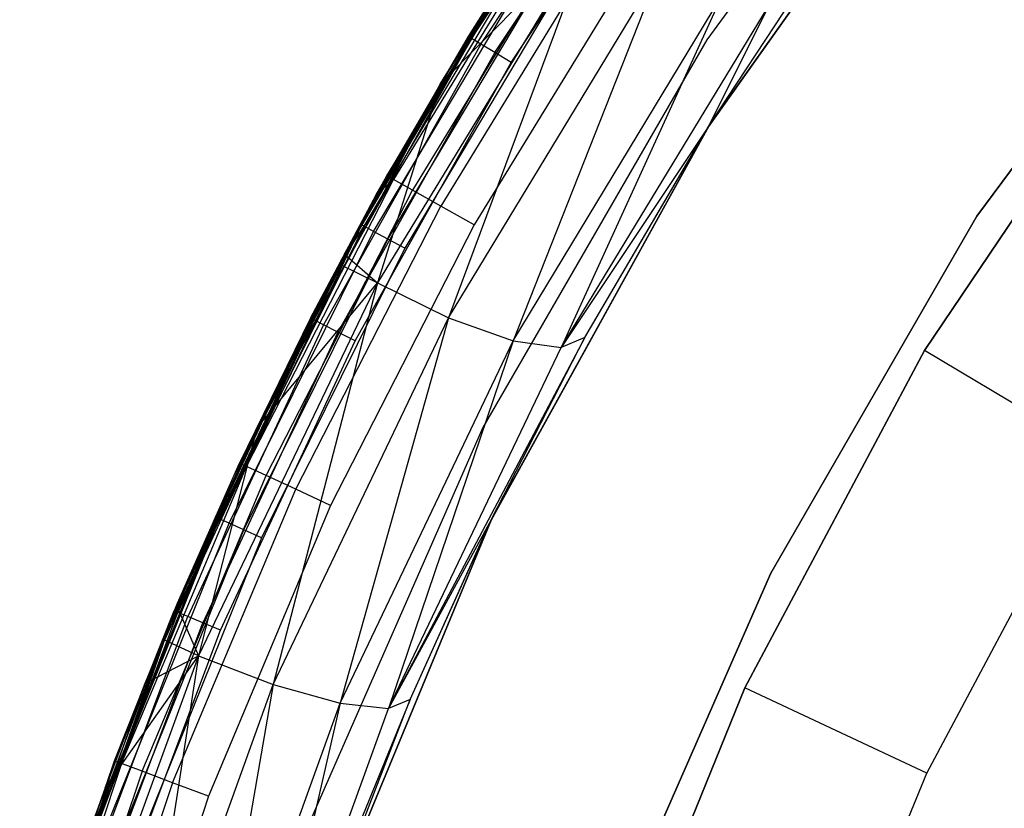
# Model space of a CAD drawing. Extents: x -4.25 to 4.25, y -4.25 to 4.25.
# Tile 20 of 34: x -4.07 to -3.09, y 1.45 to 2.23. Entities that reach past the tile are written whole.
import ezdxf

# ---------------------------------------------------------------- set-up
doc = ezdxf.new("R2010")
doc.units = 0
doc.header["$LTSCALE"] = 2.54
doc.layers.get('0').update_dxf_attribs({"color": 13, "linetype": 'CONTINUOUS'})

# ---------------------------------------------------------------- blocks, each defined once
blk = doc.blocks.new('VIS_Z_O_ENIE_2_STL_2')
at = {"color": 0}
for p, q in [((-3.12492, 2.57358, -5.3), (-3.38907, 2.21419, -5.3)), ((-3.12492, 2.57358, -2.6), (-3.38907, 2.21419, -2.6)), ((-3.12492, 2.57358, -5.3), (-3.38907, 2.21419, -5.3)), ((-3.12492, 2.57358, -2.6), (-3.38907, 2.21419, -2.6)), ((-3.64359, 2.18787, -6), (-3.39932, 2.55091, -6)), ((-3.39932, 2.55091, -5.3), (-3.64359, 2.18787, -5.3)), ((-3.64359, 2.18787, -6), (-3.39932, 2.55091, -6)), ((-3.39932, 2.55091, -5.3), (-3.64359, 2.18787, -5.3)), ((-3.12733, 2.49396, -6), (-3.3869, 2.12813, -6)), ((-3.12733, 2.49396, -6), (-3.3869, 2.12813, -6)), ((-3.38655, 2.12868, -7.35618), (-3.12733, 2.49396, -6)), ((-3.38655, 2.12868, -7.35618), (-3.12733, 2.49396, -6)), ((-3.62643, 2.21756, -5.25), (-3.44524, 2.48325, -5.26913)), ((-3.62643, 2.21756, -5.25), (-3.44524, 2.48325, -5.26913)), ((-3.62318, 2.21558, -5.26913), (-3.44524, 2.48325, -5.26913)), ((-3.62318, 2.21558, -5.26913), (-3.44524, 2.48325, -5.26913)), ((-3.61393, 2.20992, -5.28536), (-3.43645, 2.47691, -5.28536)), ((-3.61393, 2.20992, -5.28536), (-3.43645, 2.47691, -5.28536)), ((-3.6001, 2.20146, -5.29619), (-3.42329, 2.46742, -5.29619)), ((-3.6001, 2.20146, -5.29619), (-3.42329, 2.46742, -5.29619)), ((-3.58377, 2.19148, -5.3), (-3.40777, 2.45624, -5.3)), ((-3.58377, 2.19148, -5.3), (-3.40777, 2.45624, -5.3)), ((-3.47837, 2.44326, -5.25), (-3.62643, 2.21756, -5.25)), ((-3.47837, 2.44326, -5.25), (-3.62643, 2.21756, -5.25)), ((-3.65439, 2.16977, -7.52676), (-3.51768, 2.38505, -6.05)), ((-3.65439, 2.16977, -7.52676), (-3.51768, 2.38505, -6.05)), ((-2.87672, 2.36917, -6), (-3.11989, 2.03833, -6)), ((-3.11989, 2.03833, -5.3), (-2.87672, 2.36917, -5.3)), ((-3.11989, 2.03833, -5.3), (-2.87672, 2.36917, -5.3)), ((-2.87672, 2.36917, -6), (-3.11989, 2.03833, -6)), ((-3.70775, 2.07874, -2.5), (-3.53992, 2.3532, -2.5)), ((-3.70775, 2.07874, -2.5), (-3.53992, 2.3532, -2.5)), ((-3.53358, 2.34899, -2.46173), (-3.70111, 2.07502, -2.46173)), ((-3.53358, 2.34899, -2.46173), (-3.70111, 2.07502, -2.46173)), ((-3.62643, 2.21756, -5.25), (-3.53992, 2.3532, -2.5)), ((-3.62643, 2.21756, -5.25), (-3.53992, 2.3532, -2.5)), ((-3.51552, 2.33699, -2.42929), (-3.6822, 2.06442, -2.42929)), ((-3.51552, 2.33699, -2.42929), (-3.6822, 2.06442, -2.42929)), ((-3.55109, 2.33501, -7.58439), (-3.65439, 2.16977, -7.52676)), ((-3.55109, 2.33501, -7.58439), (-3.65439, 2.16977, -7.52676)), ((-3.5023, 2.32418, -7.59663), (-3.717, 1.97188, -7.47741)), ((-3.5023, 2.32418, -7.59663), (-3.717, 1.97188, -7.47741)), ((-3.65439, 2.16977, -7.52676), (-3.5023, 2.32418, -7.59663)), ((-3.65439, 2.16977, -7.52676), (-3.5023, 2.32418, -7.59663)), ((-3.5023, 2.32418, -7.59663), (-3.64627, 1.93705, -7.4648)), ((-3.5023, 2.32418, -7.59663), (-3.64627, 1.93705, -7.4648)), ((-3.48851, 2.31903, -2.40761), (-3.6539, 2.04855, -2.40761)), ((-3.48851, 2.31903, -2.40761), (-3.6539, 2.04855, -2.40761)), ((-3.75343, 1.99356, -7.47148), (-3.5673, 2.31016, -6.05)), ((-3.75343, 1.99356, -7.47148), (-3.5673, 2.31016, -6.05)), ((-3.74976, 2.00046, -7.47353), (-3.5673, 2.31016, -6.05)), ((-3.74976, 2.00046, -7.47353), (-3.5673, 2.31016, -6.05)), ((-3.73368, 2.03031, -6.05), (-3.5673, 2.31016, -6.05)), ((-3.73368, 2.03031, -6.05), (-3.5673, 2.31016, -6.05)), ((-3.73033, 2.02849, -6.03087), (-3.56411, 2.30809, -6.03087)), ((-3.73033, 2.02849, -6.03087), (-3.56411, 2.30809, -6.03087)), ((-3.65439, 2.16977, -7.52676), (-3.5673, 2.31016, -6.05)), ((-3.65439, 2.16977, -7.52676), (-3.5673, 2.31016, -6.05)), ((-3.72081, 2.02331, -6.01464), (-3.55501, 2.3022, -6.01464)), ((-3.72081, 2.02331, -6.01464), (-3.55501, 2.3022, -6.01464)), ((-3.45664, 2.29784, -2.4), (-3.62052, 2.02984, -2.4)), ((-3.45664, 2.29784, -2.4), (-3.62052, 2.02984, -2.4)), ((-3.70656, 2.01556, -6.00381), (-3.5414, 2.29338, -6.00381)), ((-3.70656, 2.01556, -6.00381), (-3.5414, 2.29338, -6.00381)), ((-3.52533, 2.28298, -6), (-3.68975, 2.00642, -6)), ((-3.52533, 2.28298, -6), (-3.68975, 2.00642, -6)), ((-3.64627, 1.93705, -7.4648), (-3.43599, 2.28399, -7.5829)), ((-3.64627, 1.93705, -7.4648), (-3.43599, 2.28399, -7.5829)), ((-3.43599, 2.28399, -7.5829), (-3.58188, 1.91438, -7.42341)), ((-3.43599, 2.28399, -7.5829), (-3.58188, 1.91438, -7.42341)), ((-3.58188, 1.91438, -7.42341), (-3.37436, 2.25741, -7.54171)), ((-3.58188, 1.91438, -7.42341), (-3.37436, 2.25741, -7.54171)), ((-3.37436, 2.25741, -7.54171), (-3.53407, 1.90747, -7.35984)), ((-3.37436, 2.25741, -7.54171), (-3.53407, 1.90747, -7.35984)), ((-3.38655, 2.12868, -7.35618), (-3.30119, 2.25879, -7.40574)), ((-3.38655, 2.12868, -7.35618), (-3.30119, 2.25879, -7.40574)), ((-3.53407, 1.90747, -7.35984), (-3.32698, 2.24856, -7.47944)), ((-3.53407, 1.90747, -7.35984), (-3.32698, 2.24856, -7.47944)), ((-3.38655, 2.12868, -7.35618), (-3.32698, 2.24856, -7.47944)), ((-3.38655, 2.12868, -7.35618), (-3.32698, 2.24856, -7.47944)), ((-3.62643, 2.21756, -5.25), (-3.71837, 2.05969, -5.25)), ((-3.71837, 2.05969, -2.5), (-3.62643, 2.21756, -5.25)), ((-3.71837, 2.05969, -2.5), (-3.62643, 2.21756, -5.25)), ((-3.62643, 2.21756, -5.25), (-3.71837, 2.05969, -5.25)), ((-3.62643, 2.21756, -5.25), (-3.70775, 2.07874, -2.5)), ((-3.62643, 2.21756, -5.25), (-3.70775, 2.07874, -2.5)), ((-3.62643, 2.21756, -5.25), (-3.62318, 2.21558, -5.26913)), ((-3.62643, 2.21756, -5.25), (-3.62318, 2.21558, -5.26913)), ((-2.95941, 2.22079, -4.24569), (-3.17206, 1.90473, -4.24569)), ((-3.17206, 1.90473, -2.64569), (-2.95941, 2.22079, -2.64569)), ((-3.17206, 1.90473, -2.64569), (-2.95941, 2.22079, -2.64569)), ((-2.95941, 2.22079, -4.24569), (-3.17206, 1.90473, -4.24569)), ((-3.62318, 2.21558, -5.26913), (-3.78037, 1.93521, -5.26913)), ((-3.62318, 2.21558, -5.26913), (-3.78037, 1.93521, -5.26913)), ((-3.61393, 2.20992, -5.28536), (-3.77072, 1.93027, -5.28536)), ((-3.61393, 2.20992, -5.28536), (-3.77072, 1.93027, -5.28536)), ((-3.62318, 2.21558, -5.26913), (-3.71837, 2.05969, -5.25)), ((-3.62318, 2.21558, -5.26913), (-3.71837, 2.05969, -5.25)), ((-3.61393, 2.20992, -5.28536), (-3.62318, 2.21558, -5.26913)), ((-3.61393, 2.20992, -5.28536), (-3.62318, 2.21558, -5.26913)), ((-3.6001, 2.20146, -5.29619), (-3.61393, 2.20992, -5.28536)), ((-3.6001, 2.20146, -5.29619), (-3.61393, 2.20992, -5.28536)), ((-3.38907, 2.21419, -5.3), (-3.61208, 1.82792, -5.3)), ((-3.38907, 2.21419, -2.6), (-3.61208, 1.82792, -2.6)), ((-3.38907, 2.21419, -5.3), (-3.61208, 1.82792, -5.3)), ((-3.38907, 2.21419, -2.6), (-3.61208, 1.82792, -2.6)), ((-3.38907, 2.21419, -2.6), (-3.38907, 2.21419, -5.3)), ((-3.38907, 2.21419, -2.6), (-3.38907, 2.21419, -5.3)), ((-3.6001, 2.20146, -5.29619), (-3.75628, 1.92288, -5.29619)), ((-3.6001, 2.20146, -5.29619), (-3.75628, 1.92288, -5.29619)), ((-3.58377, 2.19148, -5.3), (-3.6001, 2.20146, -5.29619)), ((-3.58377, 2.19148, -5.3), (-3.6001, 2.20146, -5.29619)), ((-3.84923, 1.80164, -6), (-3.64359, 2.18787, -6)), ((-3.64359, 2.18787, -5.3), (-3.84923, 1.80164, -5.3)), ((-3.84923, 1.80164, -6), (-3.64359, 2.18787, -6)), ((-3.64359, 2.18787, -5.3), (-3.84923, 1.80164, -5.3)), ((-3.73925, 1.91416, -5.3), (-3.58377, 2.19148, -5.3)), ((-3.73925, 1.91416, -5.3), (-3.58377, 2.19148, -5.3)), ((-3.64359, 2.18787, -6), (-3.64359, 2.18787, -5.3)), ((-3.64359, 2.18787, -6), (-3.64359, 2.18787, -5.3)), ((-3.65439, 2.16977, -7.52676), (-3.74976, 2.00046, -7.47353)), ((-3.65439, 2.16977, -7.52676), (-3.74976, 2.00046, -7.47353)), ((-3.65439, 2.16977, -7.52676), (-3.717, 1.97188, -7.47741)), ((-3.65439, 2.16977, -7.52676), (-3.717, 1.97188, -7.47741)), ((-3.3869, 2.12813, -6), (-3.60388, 1.73553, -6)), ((-3.3869, 2.12813, -6), (-3.60388, 1.73553, -6)), ((-3.60361, 1.73609, -7.23015), (-3.3869, 2.12813, -6)), ((-3.60361, 1.73609, -7.23015), (-3.3869, 2.12813, -6)), ((-3.38655, 2.12868, -7.35618), (-3.53407, 1.90747, -7.35984)), ((-3.38655, 2.12868, -7.35618), (-3.53407, 1.90747, -7.35984)), ((-3.51048, 1.91742, -7.28422), (-3.38655, 2.12868, -7.35618)), ((-3.51048, 1.91742, -7.28422), (-3.38655, 2.12868, -7.35618)), ((-3.51048, 1.91742, -7.28422), (-3.3869, 2.12813, -6)), ((-3.51048, 1.91742, -7.28422), (-3.3869, 2.12813, -6)), ((-3.3869, 2.12813, -6), (-3.38655, 2.12868, -7.35618)), ((-3.3869, 2.12813, -6), (-3.38655, 2.12868, -7.35618)), ((-3.84744, 1.78917, -2.46173), (-3.70111, 2.07502, -2.46173)), ((-3.84744, 1.78917, -2.46173), (-3.70111, 2.07502, -2.46173)), ((-3.71837, 2.05969, -2.5), (-3.70775, 2.07874, -2.5)), ((-3.71837, 2.05969, -2.5), (-3.70775, 2.07874, -2.5)), ((-3.71837, 2.05969, -2.5), (-3.70111, 2.07502, -2.46173)), ((-3.71837, 2.05969, -2.5), (-3.70111, 2.07502, -2.46173)), ((-3.70111, 2.07502, -2.46173), (-3.70775, 2.07874, -2.5)), ((-3.70111, 2.07502, -2.46173), (-3.70775, 2.07874, -2.5)), ((-3.6822, 2.06442, -2.42929), (-3.70111, 2.07502, -2.46173)), ((-3.6822, 2.06442, -2.42929), (-3.70111, 2.07502, -2.46173)), ((-3.85434, 1.79238, -2.5), (-3.71837, 2.05969, -2.5)), ((-3.85434, 1.79238, -2.5), (-3.71837, 2.05969, -2.5)), ((-3.84744, 1.78917, -2.46173), (-3.71837, 2.05969, -2.5)), ((-3.84744, 1.78917, -2.46173), (-3.71837, 2.05969, -2.5)), ((-3.82778, 1.78003, -2.42929), (-3.6822, 2.06442, -2.42929)), ((-3.82778, 1.78003, -2.42929), (-3.6822, 2.06442, -2.42929)), ((-3.71837, 2.05969, -5.25), (-3.78375, 1.93695, -5.25)), ((-3.78375, 1.93695, -5.25), (-3.71837, 2.05969, -2.5)), ((-3.78375, 1.93695, -5.25), (-3.71837, 2.05969, -2.5)), ((-3.71837, 2.05969, -5.25), (-3.78375, 1.93695, -5.25)), ((-3.71837, 2.05969, -5.25), (-3.78037, 1.93521, -5.26913)), ((-3.71837, 2.05969, -5.25), (-3.78037, 1.93521, -5.26913)), ((-3.71837, 2.05969, -5.25), (-3.71837, 2.05969, -2.5)), ((-3.71837, 2.05969, -5.25), (-3.71837, 2.05969, -2.5)), ((-3.6539, 2.04855, -2.40761), (-3.6822, 2.06442, -2.42929)), ((-3.6539, 2.04855, -2.40761), (-3.6822, 2.06442, -2.42929)), ((-3.79837, 1.76635, -2.40761), (-3.6539, 2.04855, -2.40761)), ((-3.79837, 1.76635, -2.40761), (-3.6539, 2.04855, -2.40761)), ((-3.62052, 2.02984, -2.4), (-3.6539, 2.04855, -2.40761)), ((-3.62052, 2.02984, -2.4), (-3.6539, 2.04855, -2.40761)), ((-3.62052, 2.02984, -2.4), (-3.76367, 1.75021, -2.4)), ((-3.62052, 2.02984, -2.4), (-3.76367, 1.75021, -2.4)), ((-3.75493, 1.99074, -6.05), (-3.73368, 2.03031, -6.05)), ((-3.75493, 1.99074, -6.05), (-3.73368, 2.03031, -6.05)), ((-3.75491, 1.99076, -7.47065), (-3.73368, 2.03031, -6.05)), ((-3.75491, 1.99076, -7.47065), (-3.73368, 2.03031, -6.05)), ((-3.75343, 1.99356, -7.47148), (-3.73368, 2.03031, -6.05)), ((-3.75343, 1.99356, -7.47148), (-3.73368, 2.03031, -6.05)), ((-3.73368, 2.03031, -6.05), (-3.73033, 2.02849, -6.03087)), ((-3.73368, 2.03031, -6.05), (-3.73033, 2.02849, -6.03087)), ((-3.11989, 2.03833, -6), (-3.32519, 1.68274, -6)), ((-3.32519, 1.68274, -5.3), (-3.11989, 2.03833, -5.3)), ((-3.32519, 1.68274, -5.3), (-3.11989, 2.03833, -5.3)), ((-3.11989, 2.03833, -6), (-3.32519, 1.68274, -6)), ((-3.11989, 2.03833, -5.3), (-3.11989, 2.03833, -6)), ((-3.11989, 2.03833, -5.3), (-3.11989, 2.03833, -6)), ((-3.87467, 1.73698, -6.03087), (-3.73033, 2.02849, -6.03087)), ((-3.87467, 1.73698, -6.03087), (-3.73033, 2.02849, -6.03087)), ((-3.86478, 1.73255, -6.01464), (-3.72081, 2.02331, -6.01464)), ((-3.86478, 1.73255, -6.01464), (-3.72081, 2.02331, -6.01464)), ((-3.75493, 1.99074, -6.05), (-3.73033, 2.02849, -6.03087)), ((-3.75493, 1.99074, -6.05), (-3.73033, 2.02849, -6.03087)), ((-3.72081, 2.02331, -6.01464), (-3.73033, 2.02849, -6.03087)), ((-3.72081, 2.02331, -6.01464), (-3.73033, 2.02849, -6.03087)), ((-3.70656, 2.01556, -6.00381), (-3.72081, 2.02331, -6.01464)), ((-3.70656, 2.01556, -6.00381), (-3.72081, 2.02331, -6.01464)), ((-3.84998, 1.72592, -6.00381), (-3.70656, 2.01556, -6.00381)), ((-3.84998, 1.72592, -6.00381), (-3.70656, 2.01556, -6.00381)), ((-3.68975, 2.00642, -6), (-3.70656, 2.01556, -6.00381)), ((-3.68975, 2.00642, -6), (-3.70656, 2.01556, -6.00381)), ((-3.68975, 2.00642, -6), (-3.83252, 1.71809, -6)), ((-3.68975, 2.00642, -6), (-3.83252, 1.71809, -6)), ((-3.74976, 2.00046, -7.47353), (-3.75343, 1.99356, -7.47148)), ((-3.74976, 2.00046, -7.47353), (-3.75343, 1.99356, -7.47148)), ((-3.74976, 2.00046, -7.47353), (-3.717, 1.97188, -7.47741)), ((-3.74976, 2.00046, -7.47353), (-3.717, 1.97188, -7.47741)), ((-3.93044, 1.61682, -7.37256), (-3.75493, 1.99074, -6.05)), ((-3.93044, 1.61682, -7.37256), (-3.75493, 1.99074, -6.05)), ((-3.75493, 1.99074, -6.05), (-3.91663, 1.65, -7.38028)), ((-3.75493, 1.99074, -6.05), (-3.91663, 1.65, -7.38028)), ((-3.87814, 1.73854, -6.05), (-3.75493, 1.99074, -6.05)), ((-3.87814, 1.73854, -6.05), (-3.75493, 1.99074, -6.05)), ((-3.75493, 1.99074, -6.05), (-3.87467, 1.73698, -6.03087)), ((-3.75493, 1.99074, -6.05), (-3.87467, 1.73698, -6.03087)), ((-3.75491, 1.99076, -7.47065), (-3.83718, 1.82716, -7.42469)), ((-3.75491, 1.99076, -7.47065), (-3.83718, 1.82716, -7.42469)), ((-3.83718, 1.82716, -7.42469), (-3.75493, 1.99074, -6.05)), ((-3.83718, 1.82716, -7.42469), (-3.75493, 1.99074, -6.05)), ((-3.75491, 1.99076, -7.47065), (-3.75493, 1.99074, -6.05)), ((-3.75491, 1.99076, -7.47065), (-3.75493, 1.99074, -6.05)), ((-3.75343, 1.99356, -7.47148), (-3.75491, 1.99076, -7.47065)), ((-3.75343, 1.99356, -7.47148), (-3.75491, 1.99076, -7.47065)), ((-3.75491, 1.99076, -7.47065), (-3.717, 1.97188, -7.47741)), ((-3.75491, 1.99076, -7.47065), (-3.717, 1.97188, -7.47741)), ((-3.717, 1.97188, -7.47741), (-3.89527, 1.60058, -7.37842)), ((-3.717, 1.97188, -7.47741), (-3.89527, 1.60058, -7.37842)), ((-3.83718, 1.82716, -7.42469), (-3.717, 1.97188, -7.47741)), ((-3.83718, 1.82716, -7.42469), (-3.717, 1.97188, -7.47741)), ((-3.717, 1.97188, -7.47741), (-3.82072, 1.5718, -7.36679)), ((-3.717, 1.97188, -7.47741), (-3.82072, 1.5718, -7.36679)), ((-3.717, 1.97188, -7.47741), (-3.64627, 1.93705, -7.4648)), ((-3.717, 1.97188, -7.47741), (-3.64627, 1.93705, -7.4648)), ((-3.78375, 1.93695, -5.25), (-3.91623, 1.65278, -5.25)), ((-3.78375, 1.93695, -5.25), (-3.91623, 1.65278, -5.25)), ((-3.78037, 1.93521, -5.26913), (-3.91623, 1.65278, -5.25)), ((-3.78037, 1.93521, -5.26913), (-3.91623, 1.65278, -5.25)), ((-3.78037, 1.93521, -5.26913), (-3.9159, 1.64377, -5.26913)), ((-3.78037, 1.93521, -5.26913), (-3.9159, 1.64377, -5.26913)), ((-3.78375, 1.93695, -5.25), (-3.85434, 1.79238, -2.5)), ((-3.78375, 1.93695, -5.25), (-3.85434, 1.79238, -2.5)), ((-3.82072, 1.5718, -7.36679), (-3.64627, 1.93705, -7.4648)), ((-3.82072, 1.5718, -7.36679), (-3.64627, 1.93705, -7.4648)), ((-3.78375, 1.93695, -5.25), (-3.78037, 1.93521, -5.26913)), ((-3.78375, 1.93695, -5.25), (-3.78037, 1.93521, -5.26913)), ((-3.77072, 1.93027, -5.28536), (-3.78037, 1.93521, -5.26913)), ((-3.77072, 1.93027, -5.28536), (-3.78037, 1.93521, -5.26913)), ((-3.64627, 1.93705, -7.4648), (-3.754, 1.55331, -7.32523)), ((-3.64627, 1.93705, -7.4648), (-3.754, 1.55331, -7.32523)), ((-3.64627, 1.93705, -7.4648), (-3.58188, 1.91438, -7.42341)), ((-3.64627, 1.93705, -7.4648), (-3.58188, 1.91438, -7.42341)), ((-3.77072, 1.93027, -5.28536), (-3.9059, 1.63957, -5.28536)), ((-3.77072, 1.93027, -5.28536), (-3.9059, 1.63957, -5.28536)), ((-3.75628, 1.92288, -5.29619), (-3.89095, 1.63329, -5.29619)), ((-3.75628, 1.92288, -5.29619), (-3.89095, 1.63329, -5.29619)), ((-3.75628, 1.92288, -5.29619), (-3.77072, 1.93027, -5.28536)), ((-3.75628, 1.92288, -5.29619), (-3.77072, 1.93027, -5.28536)), ((-3.73925, 1.91416, -5.3), (-3.75628, 1.92288, -5.29619)), ((-3.73925, 1.91416, -5.3), (-3.75628, 1.92288, -5.29619)), ((-3.8733, 1.62589, -5.3), (-3.73925, 1.91416, -5.3)), ((-3.8733, 1.62589, -5.3), (-3.73925, 1.91416, -5.3)), ((-3.754, 1.55331, -7.32523), (-3.58188, 1.91438, -7.42341)), ((-3.754, 1.55331, -7.32523), (-3.58188, 1.91438, -7.42341)), ((-3.51048, 1.91742, -7.28422), (-3.70597, 1.54814, -7.26052)), ((-3.51048, 1.91742, -7.28422), (-3.70597, 1.54814, -7.26052)), ((-3.58188, 1.91438, -7.42341), (-3.70597, 1.54814, -7.26052)), ((-3.58188, 1.91438, -7.42341), (-3.70597, 1.54814, -7.26052)), ((-3.60361, 1.73609, -7.23015), (-3.51048, 1.91742, -7.28422)), ((-3.60361, 1.73609, -7.23015), (-3.51048, 1.91742, -7.28422)), ((-3.58188, 1.91438, -7.42341), (-3.53407, 1.90747, -7.35984)), ((-3.58188, 1.91438, -7.42341), (-3.53407, 1.90747, -7.35984)), ((-3.51048, 1.91742, -7.28422), (-3.53407, 1.90747, -7.35984)), ((-3.51048, 1.91742, -7.28422), (-3.53407, 1.90747, -7.35984)), ((-3.70597, 1.54814, -7.26052), (-3.53407, 1.90747, -7.35984)), ((-3.70597, 1.54814, -7.26052), (-3.53407, 1.90747, -7.35984)), ((-3.17206, 1.90473, -4.24569), (-3.3511, 1.56848, -4.24569)), ((-3.3511, 1.56848, -2.64569), (-3.17206, 1.90473, -2.64569)), ((-3.3511, 1.56848, -2.64569), (-3.17206, 1.90473, -2.64569)), ((-3.17206, 1.90473, -4.24569), (-3.3511, 1.56848, -4.24569)), ((-3.17206, 1.90473, -4.24569), (-3.17206, 1.90473, -2.64569)), ((-3.17206, 1.90473, -4.24569), (-3.17206, 1.90473, -2.64569)), ((-3.0006, 1.80177, -4.44569), (-3.17206, 1.90473, -4.24569)), ((-3.0006, 1.80177, -4.44569), (-3.17206, 1.90473, -4.24569)), ((-3.83718, 1.82716, -7.42469), (-3.91663, 1.65, -7.38028)), ((-3.83718, 1.82716, -7.42469), (-3.91663, 1.65, -7.38028)), ((-3.83718, 1.82716, -7.42469), (-3.89527, 1.60058, -7.37842)), ((-3.83718, 1.82716, -7.42469), (-3.89527, 1.60058, -7.37842)), ((-3.61208, 1.82792, -5.3), (-3.79124, 1.41947, -5.3)), ((-3.61208, 1.82792, -2.6), (-3.79124, 1.41947, -2.6)), ((-3.61208, 1.82792, -5.3), (-3.79124, 1.41947, -5.3)), ((-3.61208, 1.82792, -2.6), (-3.79124, 1.41947, -2.6)), ((-3.61208, 1.82792, -2.6), (-3.61208, 1.82792, -5.3)), ((-3.61208, 1.82792, -2.6), (-3.61208, 1.82792, -5.3)), ((-4.01408, 1.39631, -6), (-3.84923, 1.80164, -6)), ((-3.84923, 1.80164, -5.3), (-4.01408, 1.39631, -5.3)), ((-4.01408, 1.39631, -6), (-3.84923, 1.80164, -6)), ((-3.84923, 1.80164, -5.3), (-4.01408, 1.39631, -5.3)), ((-3.84923, 1.80164, -6), (-3.84923, 1.80164, -5.3)), ((-3.84923, 1.80164, -6), (-3.84923, 1.80164, -5.3)), ((-3.16996, 1.4837, -4.44569), (-3.0006, 1.80177, -4.44569)), ((-3.16996, 1.4837, -4.44569), (-3.0006, 1.80177, -4.44569)), ((-3.97173, 1.49307, -2.46173), (-3.84744, 1.78917, -2.46173)), ((-3.97173, 1.49307, -2.46173), (-3.84744, 1.78917, -2.46173)), ((-3.91623, 1.65278, -5.25), (-3.85434, 1.79238, -2.5)), ((-3.91623, 1.65278, -5.25), (-3.85434, 1.79238, -2.5)), ((-3.91623, 1.65278, -2.5), (-3.85434, 1.79238, -2.5)), ((-3.91623, 1.65278, -2.5), (-3.85434, 1.79238, -2.5)), ((-3.91623, 1.65278, -2.5), (-3.84744, 1.78917, -2.46173)), ((-3.91623, 1.65278, -2.5), (-3.84744, 1.78917, -2.46173)), ((-3.85434, 1.79238, -2.5), (-3.84744, 1.78917, -2.46173)), ((-3.85434, 1.79238, -2.5), (-3.84744, 1.78917, -2.46173)), ((-3.82778, 1.78003, -2.42929), (-3.84744, 1.78917, -2.46173)), ((-3.82778, 1.78003, -2.42929), (-3.84744, 1.78917, -2.46173)), ((-3.95144, 1.48544, -2.42929), (-3.82778, 1.78003, -2.42929)), ((-3.95144, 1.48544, -2.42929), (-3.82778, 1.78003, -2.42929)), ((-3.79837, 1.76635, -2.40761), (-3.82778, 1.78003, -2.42929)), ((-3.79837, 1.76635, -2.40761), (-3.82778, 1.78003, -2.42929)), ((-3.92107, 1.47402, -2.40761), (-3.79837, 1.76635, -2.40761)), ((-3.92107, 1.47402, -2.40761), (-3.79837, 1.76635, -2.40761)), ((-3.76367, 1.75021, -2.4), (-3.79837, 1.76635, -2.40761)), ((-3.76367, 1.75021, -2.4), (-3.79837, 1.76635, -2.40761)), ((-3.76367, 1.75021, -2.4), (-3.88525, 1.46056, -2.4)), ((-3.76367, 1.75021, -2.4), (-3.88525, 1.46056, -2.4)), ((-3.99626, 1.43529, -6.03087), (-3.87467, 1.73698, -6.03087)), ((-3.99626, 1.43529, -6.03087), (-3.87467, 1.73698, -6.03087)), ((-3.94815, 1.57309, -6.05), (-3.87814, 1.73854, -6.05)), ((-3.94815, 1.57309, -6.05), (-3.87814, 1.73854, -6.05)), ((-3.87467, 1.73698, -6.03087), (-3.94815, 1.57309, -6.05)), ((-3.87467, 1.73698, -6.03087), (-3.94815, 1.57309, -6.05)), ((-3.94811, 1.57319, -7.36268), (-3.87814, 1.73854, -6.05)), ((-3.94811, 1.57319, -7.36268), (-3.87814, 1.73854, -6.05)), ((-3.93044, 1.61682, -7.37256), (-3.87814, 1.73854, -6.05)), ((-3.93044, 1.61682, -7.37256), (-3.87814, 1.73854, -6.05)), ((-3.87814, 1.73854, -6.05), (-3.87467, 1.73698, -6.03087)), ((-3.87814, 1.73854, -6.05), (-3.87467, 1.73698, -6.03087)), ((-3.86478, 1.73255, -6.01464), (-3.87467, 1.73698, -6.03087)), ((-3.86478, 1.73255, -6.01464), (-3.87467, 1.73698, -6.03087)), ((-3.60361, 1.73609, -7.23015), (-3.70597, 1.54814, -7.26052)), ((-3.60361, 1.73609, -7.23015), (-3.70597, 1.54814, -7.26052)), ((-3.68448, 1.55712, -7.1832), (-3.60361, 1.73609, -7.23015)), ((-3.68448, 1.55712, -7.1832), (-3.60361, 1.73609, -7.23015)), ((-3.60361, 1.73609, -7.23015), (-3.60388, 1.73553, -6)), ((-3.60361, 1.73609, -7.23015), (-3.60388, 1.73553, -6)), ((-3.98606, 1.43162, -6.01464), (-3.86478, 1.73255, -6.01464)), ((-3.98606, 1.43162, -6.01464), (-3.86478, 1.73255, -6.01464)), ((-3.9708, 1.42614, -6.00381), (-3.84998, 1.72592, -6.00381)), ((-3.9708, 1.42614, -6.00381), (-3.84998, 1.72592, -6.00381)), ((-3.84998, 1.72592, -6.00381), (-3.86478, 1.73255, -6.01464)), ((-3.84998, 1.72592, -6.00381), (-3.86478, 1.73255, -6.01464)), ((-3.83252, 1.71809, -6), (-3.84998, 1.72592, -6.00381)), ((-3.83252, 1.71809, -6), (-3.84998, 1.72592, -6.00381)), ((-3.60388, 1.73553, -6), (-3.77553, 1.32112, -6)), ((-3.60388, 1.73553, -6), (-3.77553, 1.32112, -6)), ((-3.77537, 1.32158, -7.13042), (-3.60388, 1.73553, -6)), ((-3.77537, 1.32158, -7.13042), (-3.60388, 1.73553, -6)), ((-3.68448, 1.55712, -7.1832), (-3.60388, 1.73553, -6)), ((-3.68448, 1.55712, -7.1832), (-3.60388, 1.73553, -6)), ((-3.83252, 1.71809, -6), (-3.95279, 1.41967, -6)), ((-3.83252, 1.71809, -6), (-3.95279, 1.41967, -6)), ((-3.32519, 1.68274, -6), (-3.49012, 1.30673, -6)), ((-3.49012, 1.30673, -5.3), (-3.32519, 1.68274, -5.3)), ((-3.49012, 1.30673, -5.3), (-3.32519, 1.68274, -5.3)), ((-3.32519, 1.68274, -6), (-3.49012, 1.30673, -6)), ((-3.32519, 1.68274, -5.3), (-3.32519, 1.68274, -6)), ((-3.32519, 1.68274, -5.3), (-3.32519, 1.68274, -6)), ((-3.97886, 1.49575, -2.5), (-3.91623, 1.65278, -5.25)), ((-3.97886, 1.49575, -2.5), (-3.91623, 1.65278, -5.25)), ((-3.97886, 1.49575, -2.5), (-3.91623, 1.65278, -2.5)), ((-3.97886, 1.49575, -2.5), (-3.91623, 1.65278, -2.5)), ((-3.97173, 1.49307, -2.46173), (-3.91623, 1.65278, -2.5)), ((-3.97173, 1.49307, -2.46173), (-3.91623, 1.65278, -2.5)), ((-3.91663, 1.65, -7.38028), (-3.93044, 1.61682, -7.37256)), ((-3.91663, 1.65, -7.38028), (-3.93044, 1.61682, -7.37256)), ((-3.91623, 1.65278, -5.25), (-3.91941, 1.64524, -5.25)), ((-3.91623, 1.65278, -5.25), (-3.91941, 1.64524, -5.25)), ((-3.91663, 1.65, -7.38028), (-3.89527, 1.60058, -7.37842)), ((-3.91663, 1.65, -7.38028), (-3.89527, 1.60058, -7.37842)), ((-3.91623, 1.65278, -5.25), (-3.91623, 1.65278, -2.5)), ((-3.91623, 1.65278, -5.25), (-3.91623, 1.65278, -2.5)), ((-3.91623, 1.65278, -5.25), (-3.9159, 1.64377, -5.26913)), ((-3.91623, 1.65278, -5.25), (-3.9159, 1.64377, -5.26913)), ((-3.91941, 1.64524, -5.25), (-4.06973, 1.22715, -2.5)), ((-3.91941, 1.64524, -5.25), (-4.06973, 1.22715, -2.5)), ((-3.91941, 1.64524, -5.25), (-4.03261, 1.34411, -5.25)), ((-3.91941, 1.64524, -5.25), (-4.03261, 1.34411, -5.25)), ((-4.029, 1.3429, -5.26913), (-3.9159, 1.64377, -5.26913)), ((-4.029, 1.3429, -5.26913), (-3.9159, 1.64377, -5.26913)), ((-4.01872, 1.33948, -5.28536), (-3.9059, 1.63957, -5.28536)), ((-4.01872, 1.33948, -5.28536), (-3.9059, 1.63957, -5.28536)), ((-3.97886, 1.49575, -2.5), (-3.91941, 1.64524, -5.25)), ((-3.97886, 1.49575, -2.5), (-3.91941, 1.64524, -5.25)), ((-3.9159, 1.64377, -5.26913), (-3.91941, 1.64524, -5.25)), ((-3.9159, 1.64377, -5.26913), (-3.91941, 1.64524, -5.25)), ((-3.9059, 1.63957, -5.28536), (-3.9159, 1.64377, -5.26913)), ((-3.9059, 1.63957, -5.28536), (-3.9159, 1.64377, -5.26913)), ((-3.89095, 1.63329, -5.29619), (-3.9059, 1.63957, -5.28536)), ((-3.89095, 1.63329, -5.29619), (-3.9059, 1.63957, -5.28536)), ((-4.00333, 1.33435, -5.29619), (-3.89095, 1.63329, -5.29619)), ((-4.00333, 1.33435, -5.29619), (-3.89095, 1.63329, -5.29619)), ((-3.8733, 1.62589, -5.3), (-3.89095, 1.63329, -5.29619)), ((-3.8733, 1.62589, -5.3), (-3.89095, 1.63329, -5.29619)), ((-3.98517, 1.3283, -5.3), (-3.8733, 1.62589, -5.3)), ((-3.98517, 1.3283, -5.3), (-3.8733, 1.62589, -5.3)), ((-3.93044, 1.61682, -7.37256), (-3.94811, 1.57319, -7.36268)), ((-3.93044, 1.61682, -7.37256), (-3.94811, 1.57319, -7.36268)), ((-3.89527, 1.60058, -7.37842), (-3.93044, 1.61682, -7.37256)), ((-3.89527, 1.60058, -7.37842), (-3.93044, 1.61682, -7.37256)), ((-3.89527, 1.60058, -7.37842), (-4.03554, 1.21398, -7.30052)), ((-3.89527, 1.60058, -7.37842), (-4.03554, 1.21398, -7.30052)), ((-3.98804, 1.46903, -7.34035), (-3.89527, 1.60058, -7.37842)), ((-3.98804, 1.46903, -7.34035), (-3.89527, 1.60058, -7.37842)), ((-3.89527, 1.60058, -7.37842), (-3.95787, 1.19181, -7.28971)), ((-3.89527, 1.60058, -7.37842), (-3.95787, 1.19181, -7.28971)), ((-3.94811, 1.57319, -7.36268), (-3.89527, 1.60058, -7.37842)), ((-3.94811, 1.57319, -7.36268), (-3.89527, 1.60058, -7.37842)), ((-3.89527, 1.60058, -7.37842), (-3.82072, 1.5718, -7.36679)), ((-3.89527, 1.60058, -7.37842), (-3.82072, 1.5718, -7.36679)), ((-3.99985, 1.43657, -6.05), (-3.94815, 1.57309, -6.05)), ((-3.99985, 1.43657, -6.05), (-3.94815, 1.57309, -6.05)), ((-3.94815, 1.57309, -6.05), (-3.99626, 1.43529, -6.03087)), ((-3.94815, 1.57309, -6.05), (-3.99626, 1.43529, -6.03087)), ((-3.94811, 1.57319, -7.36268), (-3.98804, 1.46903, -7.34035)), ((-3.94811, 1.57319, -7.36268), (-3.98804, 1.46903, -7.34035)), ((-3.98804, 1.46903, -7.34035), (-3.94815, 1.57309, -6.05)), ((-3.98804, 1.46903, -7.34035), (-3.94815, 1.57309, -6.05)), ((-3.95787, 1.19181, -7.28971), (-3.82072, 1.5718, -7.36679)), ((-3.95787, 1.19181, -7.28971), (-3.82072, 1.5718, -7.36679)), ((-3.94811, 1.57319, -7.36268), (-3.94815, 1.57309, -6.05)), ((-3.94811, 1.57319, -7.36268), (-3.94815, 1.57309, -6.05)), ((-3.82072, 1.5718, -7.36679), (-3.8893, 1.17774, -7.24801)), ((-3.82072, 1.5718, -7.36679), (-3.8893, 1.17774, -7.24801)), ((-3.82072, 1.5718, -7.36679), (-3.754, 1.55331, -7.32523)), ((-3.82072, 1.5718, -7.36679), (-3.754, 1.55331, -7.32523)), ((-3.3511, 1.56848, -4.24569), (-3.49461, 1.21561, -4.24569)), ((-3.49461, 1.21561, -2.64569), (-3.3511, 1.56848, -2.64569)), ((-3.49461, 1.21561, -2.64569), (-3.3511, 1.56848, -2.64569)), ((-3.3511, 1.56848, -4.24569), (-3.49461, 1.21561, -4.24569)), ((-3.3511, 1.56848, -4.24569), (-3.3511, 1.56848, -2.64569)), ((-3.3511, 1.56848, -4.24569), (-3.3511, 1.56848, -2.64569)), ((-3.16996, 1.4837, -4.44569), (-3.3511, 1.56848, -4.24569)), ((-3.16996, 1.4837, -4.44569), (-3.3511, 1.56848, -4.24569)), ((-3.8893, 1.17774, -7.24801), (-3.754, 1.55331, -7.32523)), ((-3.8893, 1.17774, -7.24801), (-3.754, 1.55331, -7.32523)), ((-3.68448, 1.55712, -7.1832), (-3.84119, 1.17409, -7.18235)), ((-3.68448, 1.55712, -7.1832), (-3.84119, 1.17409, -7.18235)), ((-3.754, 1.55331, -7.32523), (-3.84119, 1.17409, -7.18235)), ((-3.754, 1.55331, -7.32523), (-3.84119, 1.17409, -7.18235)), ((-3.77537, 1.32158, -7.13042), (-3.68448, 1.55712, -7.1832)), ((-3.77537, 1.32158, -7.13042), (-3.68448, 1.55712, -7.1832)), ((-3.754, 1.55331, -7.32523), (-3.70597, 1.54814, -7.26052)), ((-3.754, 1.55331, -7.32523), (-3.70597, 1.54814, -7.26052)), ((-3.68448, 1.55712, -7.1832), (-3.70597, 1.54814, -7.26052)), ((-3.68448, 1.55712, -7.1832), (-3.70597, 1.54814, -7.26052)), ((-3.84119, 1.17409, -7.18235), (-3.70597, 1.54814, -7.26052)), ((-3.84119, 1.17409, -7.18235), (-3.70597, 1.54814, -7.26052)), ((-3.97886, 1.49575, -2.5), (-4.07328, 1.18841, -2.46173)), ((-3.97886, 1.49575, -2.5), (-4.07328, 1.18841, -2.46173)), ((-3.97173, 1.49307, -2.46173), (-4.07328, 1.18841, -2.46173)), ((-3.97173, 1.49307, -2.46173), (-4.07328, 1.18841, -2.46173)), ((-4.06973, 1.22715, -2.5), (-3.97886, 1.49575, -2.5)), ((-4.06973, 1.22715, -2.5), (-3.97886, 1.49575, -2.5)), ((-3.97886, 1.49575, -2.5), (-3.97173, 1.49307, -2.46173)), ((-3.97886, 1.49575, -2.5), (-3.97173, 1.49307, -2.46173)), ((-3.95144, 1.48544, -2.42929), (-3.97173, 1.49307, -2.46173)), ((-3.95144, 1.48544, -2.42929), (-3.97173, 1.49307, -2.46173)), ((-3.95144, 1.48544, -2.42929), (-4.05247, 1.18234, -2.42929)), ((-3.95144, 1.48544, -2.42929), (-4.05247, 1.18234, -2.42929)), ((-3.92107, 1.47402, -2.40761), (-3.95144, 1.48544, -2.42929)), ((-3.92107, 1.47402, -2.40761), (-3.95144, 1.48544, -2.42929)), ((-3.30571, 1.1499, -4.44569), (-3.16996, 1.4837, -4.44569)), ((-3.30571, 1.1499, -4.44569), (-3.16996, 1.4837, -4.44569)), ((-3.92107, 1.47402, -2.40761), (-4.02132, 1.17326, -2.40761)), ((-3.92107, 1.47402, -2.40761), (-4.02132, 1.17326, -2.40761)), ((-3.88525, 1.46056, -2.4), (-3.92107, 1.47402, -2.40761)), ((-3.88525, 1.46056, -2.4), (-3.92107, 1.47402, -2.40761)), ((-3.98804, 1.46903, -7.34035), (-4.0513, 1.28431, -7.30495)), ((-3.98804, 1.46903, -7.34035), (-4.0513, 1.28431, -7.30495)), ((-3.98804, 1.46903, -7.34035), (-4.03554, 1.21398, -7.30052)), ((-3.98804, 1.46903, -7.34035), (-4.03554, 1.21398, -7.30052)), ((-3.98804, 1.46903, -7.34035), (-3.99985, 1.43657, -6.05)), ((-3.98804, 1.46903, -7.34035), (-3.99985, 1.43657, -6.05)), ((-3.88525, 1.46056, -2.4), (-3.98459, 1.16254, -2.4)), ((-3.88525, 1.46056, -2.4), (-3.98459, 1.16254, -2.4))]:
    blk.add_line(p, q, dxfattribs=at)

msp = doc.modelspace()

# ---------------------------------------------------------------- block references
at = {"color": 0}
msp.add_blockref('VIS_Z_O_ENIE_2_STL_2', (0, 0), dxfattribs=at)

doc.saveas('drawing.dxf')
